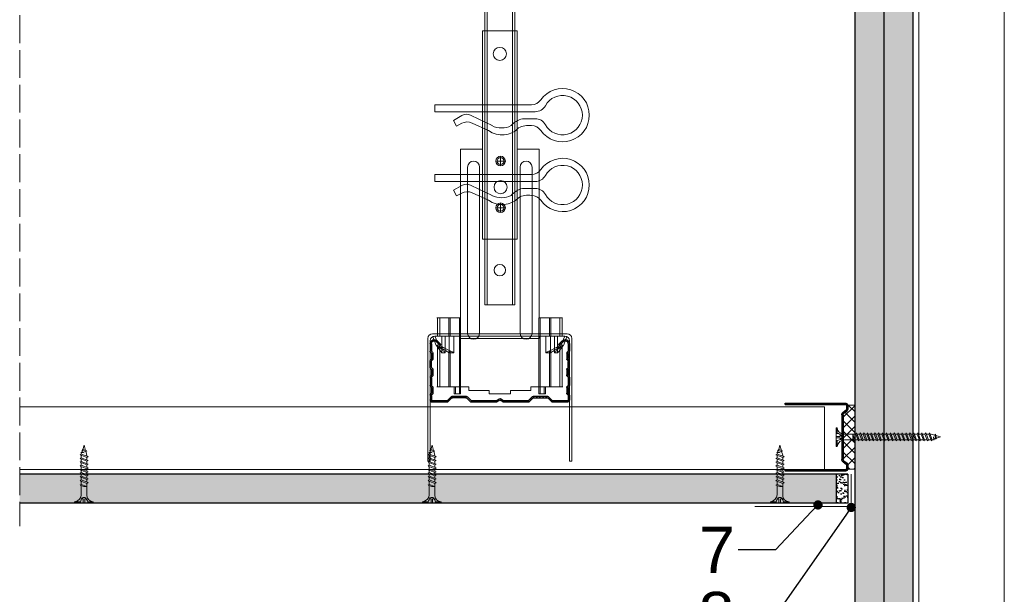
# Model space of a CAD drawing. Header units: millimetres. Extents: x -716 to 4054, y 815 to 2754.
# Tile 14 of 36: x 1159 to 1584, y 1057 to 1305. Entities that reach past the tile are written whole.
import ezdxf
from ezdxf import colors
from ezdxf.entities.mleader import LeaderData, LeaderLine
from ezdxf.math import Vec2, Vec3

# ---------------------------------------------------------------- set-up
doc = ezdxf.new("R2010")
doc.units = ezdxf.units.MM
doc.linetypes.add('ACAD_ISO02W100', pattern=[15, 12, -3])
for name, color, linetype, lineweight in [('_ISOVER WELNA', 7, 'BATTING', 9), ('_RIGIPS AKCESORIA', 7, 'Continuous', 18), ('_RIGIPS G-K', 7, 'Continuous', 25), ('_RIGIPS PROFIL', 7, 'Continuous', 18), ('KRESKOWANIE', 7, 'Continuous', 9), ('OPISY', 7, 'Continuous', 9), ('PRZERYWANA', 7, 'ACAD_ISO02W100', 9)]:
    doc.layers.add(name, color=color, linetype=linetype, lineweight=lineweight)
doc.styles.get("Standard").update_dxf_attribs({"font": 'arial.ttf'})
doc.linetypes.add('BATTING', pattern='A,0.00254,-2.54,[134,ltypeshp.shx,S=2.54,R=0,X=-2.54,Y=0],-5.08,[134,ltypeshp.shx,S=2.54,R=180,X=2.54,Y=0],-2.54', length=10.16254)
pattern_1 = [(225, (41.559, 0), (1.122532, -3.367596), [0, -3.175])]

# ---------------------------------------------------------------- blocks, each defined once
blk = doc.blocks.new('CD 60 ULTRASTIL')
h = blk.add_hatch()
h.set_pattern_fill('ANSI31', color=256, scale=0.3, style=0)
h.paths.add_polyline_path([(542.88, 684.5, -0.302776), (543.49, 684.5), (544.54, 683.79, 0.148069), (544.85, 683.7), (555.42, 683.7, 0.198912), (555.81, 683.86), (557.38, 685.44, -0.198912), (557.77, 685.6), (563.59, 685.6, -0.198912), (563.98, 685.44), (565.55, 683.86, 0.198912), (565.94, 683.7), (572.18, 683.7, 0.414214), (573.18, 684.7), (573.18, 686.74, 0.198912), (573.02, 687.12), (572.74, 687.4, -0.198912), (572.58, 687.79), (572.58, 689.87, -0.198912), (572.74, 690.26), (573.02, 690.54, 0.198912), (573.18, 690.93), (573.18, 694.47, 0.198912), (573.02, 694.86), (572.74, 695.14, -0.198912), (572.58, 695.53), (572.58, 697.61, -0.198912), (572.74, 698), (573.02, 698.28, 0.198912), (573.18, 698.67), (573.18, 701.47, 0.198912), (573.02, 701.86), (572.74, 702.14, -0.198912), (572.58, 702.53), (572.58, 704.61, -0.198912), (572.74, 705), (573.02, 705.28, 0.198912), (573.18, 705.67), (573.18, 708.9, 0.666128), (570.12, 710.18), (568.55, 708.63), (568.93, 708.24), (570.5, 709.79, -0.666128), (572.63, 708.9), (572.63, 705.9, -0.198912), (572.47, 705.51), (572.19, 705.23, 0.198912), (572.03, 704.84), (572.03, 702.3, 0.198912), (572.19, 701.91), (572.47, 701.63, -0.198912), (572.63, 701.25), (572.63, 698.9, -0.198912), (572.47, 698.51), (572.19, 698.23, 0.198912), (572.03, 697.84), (572.03, 695.3, 0.198912), (572.19, 694.91), (572.47, 694.63, -0.198912), (572.63, 694.25), (572.63, 691.16, -0.198912), (572.47, 690.77), (572.19, 690.49, 0.198912), (572.03, 690.1), (572.03, 687.56, 0.198912), (572.19, 687.17), (572.47, 686.9, -0.198912), (572.63, 686.51), (572.63, 684.7, -0.414214), (572.18, 684.25), (566.17, 684.25, -0.198912), (565.78, 684.41), (564.2, 685.99, 0.198912), (563.82, 686.15), (557.55, 686.15, 0.198912), (557.16, 685.99), (555.58, 684.41, -0.198912), (555.19, 684.25), (545.01, 684.25, -0.148069), (544.71, 684.34), (543.49, 685.16, 0.302776), (542.88, 685.16), (541.65, 684.34, -0.148069), (541.35, 684.25), (531.17, 684.25, -0.198912), (530.78, 684.41), (529.2, 685.99, 0.198912), (528.82, 686.15), (522.55, 686.15, 0.198912), (522.16, 685.99), (520.58, 684.41, -0.198912), (520.19, 684.25), (514.18, 684.25, -0.414214), (513.73, 684.7), (513.73, 686.51, -0.198912), (513.89, 686.9), (514.17, 687.17, 0.198912), (514.33, 687.56), (514.33, 690.1, 0.198912), (514.17, 690.49), (513.89, 690.77, -0.198912), (513.73, 691.16), (513.73, 694.25, -0.198912), (513.89, 694.63), (514.17, 694.91, 0.198912), (514.33, 695.3), (514.33, 697.84, 0.198912), (514.17, 698.23), (513.89, 698.51, -0.198912), (513.73, 698.9), (513.73, 701.25, -0.198912), (513.89, 701.63), (514.17, 701.91, 0.198912), (514.33, 702.3), (514.33, 704.84, 0.198912), (514.17, 705.23), (513.89, 705.51, -0.198912), (513.73, 705.9), (513.73, 708.9, -0.666128), (515.86, 709.79), (517.43, 708.24), (517.81, 708.63), (516.25, 710.18, 0.666128), (513.18, 708.9), (513.18, 705.67, 0.198912), (513.34, 705.28), (513.62, 705, -0.198912), (513.78, 704.61), (513.78, 702.53, -0.198912), (513.62, 702.14), (513.34, 701.86, 0.198912), (513.18, 701.47), (513.18, 698.67, 0.198912), (513.34, 698.28), (513.62, 698, -0.198912), (513.78, 697.61), (513.78, 695.53, -0.198912), (513.62, 695.14), (513.34, 694.86, 0.198912), (513.18, 694.47), (513.18, 690.93, 0.198912), (513.34, 690.54), (513.62, 690.26, -0.198912), (513.78, 689.87), (513.78, 687.79, -0.198912), (513.62, 687.4), (513.34, 687.12, 0.198912), (513.18, 686.74), (513.18, 684.7, 0.414214), (514.18, 683.7), (520.42, 683.7, 0.198912), (520.81, 683.86), (522.38, 685.44, -0.198912), (522.77, 685.6), (528.59, 685.6, -0.198912), (528.98, 685.44), (530.55, 683.86, 0.198912), (530.94, 683.7), (541.51, 683.7, 0.148069), (541.82, 683.79)])
for p, q in [((515.86, 709.79), (517.43, 708.24)), ((516.25, 710.18), (517.81, 708.63)), ((570.12, 710.18), (568.55, 708.63)), ((570.5, 709.79), (568.93, 708.24)), ((513.18, 708.9), (513.18, 705.67)), ((513.34, 705.28), (513.62, 705)), ((513.73, 708.9), (513.73, 705.9)), ((513.89, 705.51), (514.17, 705.23)), ((514.33, 704.84), (514.33, 702.3)), ((517.43, 708.24), (517.81, 708.63)), ((568.93, 708.24), (568.55, 708.63)), ((572.03, 704.84), (572.03, 702.3)), ((572.47, 705.51), (572.19, 705.23)), ((572.63, 708.9), (572.63, 705.9)), ((573.02, 705.28), (572.74, 705)), ((573.18, 708.9), (573.18, 705.67)), ((513.18, 698.67), (513.18, 701.47)), ((513.34, 701.86), (513.62, 702.14)), ((513.73, 698.9), (513.73, 701.25)), ((513.78, 704.61), (513.78, 702.53)), ((513.89, 701.63), (514.17, 701.91)), ((572.47, 701.63), (572.19, 701.91)), ((572.58, 704.61), (572.58, 702.53)), ((572.63, 698.9), (572.63, 701.25)), ((573.02, 701.86), (572.74, 702.14)), ((573.18, 698.67), (573.18, 701.47)), ((513.34, 698.28), (513.62, 698)), ((513.78, 697.61), (513.78, 695.53)), ((513.89, 698.51), (514.17, 698.23)), ((514.33, 697.84), (514.33, 695.3)), ((572.03, 697.84), (572.03, 695.3)), ((572.47, 698.51), (572.19, 698.23)), ((572.58, 697.61), (572.58, 695.53)), ((573.02, 698.28), (572.74, 698)), ((513.18, 694.47), (513.18, 690.93)), ((513.34, 694.86), (513.62, 695.14)), ((513.73, 694.25), (513.73, 691.16)), ((513.89, 694.63), (514.17, 694.91)), ((572.47, 694.63), (572.19, 694.91)), ((572.63, 694.25), (572.63, 691.16)), ((573.02, 694.86), (572.74, 695.14)), ((573.18, 694.47), (573.18, 690.93)), ((513.34, 690.54), (513.62, 690.26)), ((513.78, 689.87), (513.78, 687.79)), ((513.89, 690.77), (514.17, 690.49)), ((514.33, 690.1), (514.33, 687.56)), ((572.03, 690.1), (572.03, 687.56)), ((572.47, 690.77), (572.19, 690.49)), ((572.58, 689.87), (572.58, 687.79)), ((573.02, 690.54), (572.74, 690.26)), ((513.18, 686.74), (513.18, 684.7)), ((513.34, 687.12), (513.62, 687.4)), ((513.73, 686.51), (513.73, 684.7)), ((513.89, 686.9), (514.17, 687.17)), ((514.18, 684.25), (520.19, 684.25)), ((514.18, 683.7), (520.42, 683.7)), ((520.58, 684.41), (522.16, 685.99)), ((520.81, 683.86), (522.38, 685.44)), ((522.55, 686.15), (528.82, 686.15)), ((528.59, 685.6), (522.77, 685.6)), ((530.55, 683.86), (528.98, 685.44)), ((530.78, 684.41), (529.2, 685.99)), ((530.94, 683.7), (541.51, 683.7)), ((531.17, 684.25), (541.35, 684.25)), ((541.65, 684.34), (542.88, 685.16)), ((541.82, 683.79), (542.88, 684.5)), ((544.71, 684.34), (543.49, 685.16)), ((544.54, 683.79), (543.49, 684.5)), ((544.85, 683.7), (555.42, 683.7)), ((545.01, 684.25), (555.19, 684.25)), ((555.58, 684.41), (557.16, 685.99)), ((555.81, 683.86), (557.38, 685.44)), ((557.55, 686.15), (563.82, 686.15)), ((557.77, 685.6), (563.59, 685.6)), ((565.55, 683.86), (563.98, 685.44)), ((565.78, 684.41), (564.2, 685.99)), ((565.94, 683.7), (572.18, 683.7)), ((566.17, 684.25), (572.18, 684.25)), ((572.47, 686.9), (572.19, 687.17)), ((572.63, 686.51), (572.63, 684.7)), ((573.02, 687.12), (572.74, 687.4)), ((573.18, 686.74), (573.18, 684.7))]:
    blk.add_line(p, q)
for centre, radius, start, end in [((514.98, 708.9), 1.8, 45.3251, 180), ((514.98, 708.9), 1.25, 45.3251, 180), ((571.38, 708.9), 1.8, 360, 134.6749), ((571.38, 708.9), 1.25, 360, 134.6749), ((513.73, 705.67), 0.55, 180, 225), ((513.23, 704.61), 0.55, 0, 45), ((514.28, 705.9), 0.55, 180, 225), ((513.78, 704.84), 0.55, 0, 45), ((572.58, 704.84), 0.55, 135, 180), ((572.08, 705.9), 0.55, 315, 0), ((573.13, 704.61), 0.55, 135, 180), ((572.63, 705.67), 0.55, 315, 0), ((513.73, 701.47), 0.55, 135, 180), ((513.23, 702.53), 0.55, 315, 0), ((514.28, 701.25), 0.55, 135, 180), ((513.78, 702.3), 0.55, 315, 0), ((572.58, 702.3), 0.55, 180, 225), ((572.08, 701.25), 0.55, 0, 45), ((573.13, 702.53), 0.55, 180, 225), ((572.63, 701.47), 0.55, 0, 45), ((513.73, 698.67), 0.55, 180, 225), ((513.23, 697.61), 0.55, 360, 45), ((514.28, 698.9), 0.55, 180, 225), ((513.78, 697.84), 0.55, 0, 45), ((572.58, 697.84), 0.55, 135, 180), ((572.08, 698.9), 0.55, 315, 0), ((573.13, 697.61), 0.55, 135, 180), ((572.63, 698.67), 0.55, 315, 0), ((513.73, 694.47), 0.55, 135, 180), ((513.23, 695.53), 0.55, 315, 0), ((514.28, 694.25), 0.55, 135, 180), ((513.78, 695.3), 0.55, 315, 0), ((572.58, 695.3), 0.55, 180, 225), ((572.08, 694.25), 0.55, 0, 45), ((573.13, 695.53), 0.55, 180, 225), ((572.63, 694.47), 0.55, 0, 45), ((513.73, 690.93), 0.55, 180, 225), ((513.23, 689.87), 0.55, 0, 45), ((513.23, 687.79), 0.55, 315, 0), ((514.28, 691.16), 0.55, 180, 225), ((513.78, 690.1), 0.55, 360, 45), ((572.58, 690.1), 0.55, 135, 180), ((572.08, 691.16), 0.55, 315, 0), ((573.13, 689.87), 0.55, 135, 180), ((573.13, 687.79), 0.55, 180, 225), ((572.63, 690.93), 0.55, 315, 0), ((513.73, 686.74), 0.55, 135, 180), ((514.18, 684.7), 1, 180, 270), ((514.28, 686.51), 0.55, 135, 180), ((514.18, 684.7), 0.45, 180, 270), ((513.78, 687.56), 0.55, 315, 360), ((520.19, 684.8), 0.55, 270, 315), ((520.42, 684.25), 0.55, 270, 315), ((522.55, 685.6), 0.55, 90, 135), ((522.77, 685.05), 0.55, 90, 135), ((528.59, 685.05), 0.55, 45, 90), ((528.82, 685.6), 0.55, 45, 90), ((530.94, 684.25), 0.55, 225, 270), ((531.17, 684.8), 0.55, 225, 270), ((541.35, 684.8), 0.55, 270, 303.6901), ((541.51, 684.25), 0.55, 270, 303.6901), ((543.18, 684.7), 0.55, 56.3099, 123.6901), ((543.18, 684.04), 0.55, 56.3099, 123.6901), ((544.85, 684.25), 0.55, 236.3099, 270), ((545.01, 684.8), 0.55, 236.3099, 270), ((555.19, 684.8), 0.55, 270, 315), ((555.42, 684.25), 0.55, 270, 315), ((557.55, 685.6), 0.55, 90, 135), ((557.77, 685.05), 0.55, 90, 135), ((563.59, 685.05), 0.55, 45, 90), ((563.82, 685.6), 0.55, 45, 90), ((565.94, 684.25), 0.55, 225, 270), ((566.17, 684.8), 0.55, 225, 270), ((572.58, 687.56), 0.55, 180, 225), ((572.18, 684.7), 1, 270, 0), ((572.18, 684.7), 1, 270, 360), ((572.18, 684.7), 0.45, 270, 360), ((572.08, 686.51), 0.55, 360, 45), ((572.63, 686.74), 0.55, 360, 45)]:
    blk.add_arc(centre, radius, start, end)
blk = doc.blocks.new('wieszak noniuszowy widok')
for p, q in [((367.75, 93.63), (382.75, 93.63)), ((367.75, 3.63), (367.75, 93.63)), ((368.75, 3.63), (368.75, 93.63)), ((381.75, 3.63), (381.75, 93.63)), ((382.75, 3.63), (382.75, 93.63)), ((367.75, 42.47), (358.34, 42.47)), ((358.34, -30.29), (358.34, 42.47)), ((392.15, 42.47), (382.75, 42.47)), ((392.15, 42.47), (392.15, -30.29)), ((392.15, 42.47), (392.15, -30.29)), ((374.93, 39.42), (374.93, 35.32)), ((361.34, -36.95), (361.34, 34.79)), ((361.34, 34.79), (361.34, -36.95)), ((366.47, 34.79), (366.47, -36.95)), ((366.47, -36.95), (366.47, 34.79)), ((372.87, 37.38), (376.99, 37.38)), ((384.02, -36.95), (384.02, 34.79)), ((384.02, 34.79), (384.02, -36.95)), ((389.14, 34.79), (389.14, -36.95)), ((389.14, 34.79), (389.14, -36.95)), ((372.87, 17.23), (376.99, 17.23)), ((374.93, 19.27), (374.93, 15.17)), ((367.75, 3.63), (382.75, 3.63)), ((348.22, -30.29), (358.37, -30.29)), ((348.44, -30.29), (348.44, -38.17)), ((349.43, -30.29), (349.43, -38.17)), ((353.28, -30.29), (353.28, -38.17)), ((353.8, -30.29), (353.8, -38.17)), ((357.85, -30.29), (357.85, -63.08)), ((358.37, -30.29), (358.37, -63.08)), ((392.13, -30.29), (392.13, -63.08)), ((392.15, -30.29), (392.15, -60.01)), ((392.15, -30.29), (392.15, -60.01)), ((402.37, -30.29), (392.16, -30.29)), ((392.64, -30.29), (392.64, -63.08)), ((396.7, -30.29), (396.7, -38.17)), ((397.21, -30.29), (397.21, -38.17)), ((401.07, -30.29), (401.07, -38.17)), ((402.06, -30.29), (402.06, -38.17)), ((348.13, -38.17), (355.47, -38.17)), ((350.32, -38.17), (350.32, -45.34)), ((351.68, -45.34), (351.68, -38.17)), ((353.44, -45.34), (353.44, -38.17)), ((355.47, -38.17), (355.47, -45.34)), ((395.03, -45.34), (395.03, -38.17)), ((395.03, -38.17), (402.39, -38.17)), ((397.05, -38.17), (397.05, -45.34)), ((398.82, -38.17), (398.82, -45.34)), ((400.18, -45.34), (400.18, -38.17)), ((348.11, -42.32), (348.14, -42.29)), ((348.11, -42.37), (348.11, -42.32)), ((348.12, -42.43), (348.11, -42.37)), ((348.15, -42.51), (348.12, -42.43)), ((348.14, -42.29), (348.17, -42.28)), ((348.17, -42.28), (348.23, -42.28)), ((349.22, -42.28), (348.19, -42.28)), ((348.23, -42.28), (348.31, -42.3)), ((348.31, -42.3), (348.41, -42.34)), ((348.41, -42.34), (348.53, -42.39)), ((348.53, -42.39), (348.66, -42.46)), ((349.15, -42.29), (349.13, -42.32)), ((349.13, -42.32), (349.13, -42.36)), ((349.13, -42.36), (349.14, -42.41)), ((349.14, -42.41), (349.16, -42.47)), ((349.18, -42.28), (349.15, -42.29)), ((349.22, -42.28), (349.18, -42.28)), ((349.28, -42.28), (349.22, -42.28)), ((349.34, -42.29), (349.28, -42.28)), ((349.43, -42.32), (349.34, -42.29)), ((349.52, -42.35), (349.43, -42.32)), ((349.62, -42.4), (349.52, -42.35)), ((349.74, -42.46), (349.62, -42.4)), ((400.88, -42.4), (400.76, -42.46)), ((400.98, -42.35), (400.88, -42.4)), ((401.07, -42.32), (400.98, -42.35)), ((401.15, -42.29), (401.07, -42.32)), ((401.22, -42.28), (401.15, -42.29)), ((401.27, -42.28), (401.22, -42.28)), ((401.32, -42.28), (401.27, -42.28)), ((401.27, -42.28), (402.31, -42.28)), ((401.35, -42.29), (401.32, -42.28)), ((401.34, -42.47), (401.36, -42.41)), ((401.36, -42.32), (401.35, -42.29)), ((401.37, -42.36), (401.36, -42.32)), ((401.36, -42.41), (401.37, -42.36)), ((401.84, -42.46), (401.97, -42.39)), ((401.97, -42.39), (402.09, -42.34)), ((402.09, -42.34), (402.18, -42.3)), ((402.18, -42.3), (402.26, -42.28)), ((402.26, -42.28), (402.33, -42.28)), ((402.33, -42.28), (402.36, -42.29)), ((402.38, -42.43), (402.35, -42.51)), ((402.36, -42.29), (402.39, -42.32)), ((402.39, -42.37), (402.38, -42.43)), ((402.39, -42.32), (402.39, -42.37)), ((348.19, -42.61), (348.15, -42.51)), ((348.26, -42.72), (348.19, -42.61)), ((348.34, -42.84), (348.26, -42.72)), ((348.45, -43), (348.34, -42.84)), ((348.44, -42.99), (348.44, -60.01)), ((348.58, -43.18), (348.45, -43)), ((349.57, -43.07), (348.5, -43.07)), ((348.72, -43.37), (348.58, -43.18)), ((348.66, -42.46), (348.81, -42.54)), ((348.89, -43.59), (348.72, -43.37)), ((348.81, -42.54), (348.96, -42.63)), ((349.08, -43.83), (348.89, -43.59)), ((348.96, -42.63), (349.14, -42.73)), ((349.28, -44.08), (349.08, -43.83)), ((349.14, -42.73), (349.38, -42.88)), ((349.16, -42.47), (349.19, -42.54)), ((349.19, -42.54), (349.24, -42.62)), ((349.24, -42.62), (349.3, -42.71)), ((349.49, -44.34), (349.28, -44.08)), ((349.3, -42.71), (349.44, -42.91)), ((349.38, -42.88), (349.66, -43.05)), ((349.43, -42.9), (349.43, -60.01)), ((349.44, -42.91), (349.55, -43.05)), ((349.72, -44.62), (349.49, -44.34)), ((349.55, -43.05), (349.68, -43.2)), ((349.66, -43.05), (349.96, -43.25)), ((350.92, -43.07), (349.68, -43.07)), ((349.68, -43.2), (349.82, -43.37)), ((350.01, -44.98), (349.72, -44.62)), ((349.88, -42.52), (349.74, -42.46)), ((349.82, -43.37), (349.98, -43.56)), ((350.03, -42.6), (349.88, -42.52)), ((349.96, -43.25), (350.28, -43.46)), ((349.98, -43.56), (350.15, -43.76)), ((350.32, -45.34), (350.01, -44.98)), ((350.2, -42.69), (350.03, -42.6)), ((350.15, -43.76), (350.34, -43.96)), ((350.38, -42.79), (350.2, -42.69)), ((350.28, -43.46), (350.63, -43.68)), ((351.68, -45.34), (350.32, -45.34)), ((350.34, -43.96), (350.54, -44.17)), ((350.58, -42.89), (350.38, -42.79)), ((350.54, -44.17), (350.75, -44.4)), ((350.78, -43), (350.58, -42.89)), ((350.63, -43.68), (350.99, -43.91)), ((350.75, -44.4), (350.97, -44.63)), ((351, -43.12), (350.78, -43)), ((350.97, -44.63), (351.19, -44.86)), ((350.99, -43.91), (351.36, -44.14)), ((351.23, -43.25), (351, -43.12)), ((351.19, -44.86), (351.43, -45.11)), ((351.48, -43.37), (351.23, -43.25)), ((351.36, -44.14), (351.74, -44.37)), ((351.43, -45.11), (351.68, -45.34)), ((351.99, -43.64), (351.48, -43.37)), ((351.74, -44.37), (352.07, -44.57)), ((352.52, -43.92), (351.99, -43.64)), ((352.07, -44.57), (352.41, -44.78)), ((352.41, -44.78), (352.77, -44.98)), ((353.08, -44.19), (352.52, -43.92)), ((352.77, -44.98), (353.14, -45.18)), ((353.43, -44.35), (353.08, -44.19)), ((353.14, -45.18), (353.28, -45.26)), ((353.28, -45.26), (353.36, -45.3)), ((353.28, -45.26), (353.28, -60.01)), ((353.36, -45.3), (353.44, -45.34)), ((353.8, -44.52), (353.43, -44.35)), ((355.47, -45.34), (353.44, -45.34)), ((354.66, -44.92), (353.8, -44.52)), ((353.8, -44.52), (353.8, -60.01)), ((355.47, -45.34), (354.66, -44.92)), ((395.84, -44.92), (395.03, -45.34)), ((395.03, -45.34), (397.05, -45.34)), ((396.7, -44.52), (395.84, -44.92)), ((397.07, -44.35), (396.7, -44.52)), ((396.7, -44.52), (396.7, -60.01)), ((397.05, -45.34), (397.13, -45.3)), ((397.42, -44.19), (397.07, -44.35)), ((397.13, -45.3), (397.21, -45.26)), ((397.21, -45.26), (397.36, -45.18)), ((397.21, -45.26), (397.21, -60.01)), ((397.36, -45.18), (397.73, -44.98)), ((397.98, -43.92), (397.42, -44.19)), ((397.73, -44.98), (398.09, -44.78)), ((398.51, -43.64), (397.98, -43.92)), ((398.09, -44.78), (398.43, -44.57)), ((398.43, -44.57), (398.76, -44.37)), ((399.02, -43.37), (398.51, -43.64)), ((398.76, -44.37), (399.13, -44.14)), ((398.82, -45.34), (399.07, -45.11)), ((398.82, -45.34), (400.18, -45.34)), ((399.26, -43.25), (399.02, -43.37)), ((399.07, -45.11), (399.3, -44.86)), ((399.13, -44.14), (399.51, -43.91)), ((399.49, -43.12), (399.26, -43.25)), ((399.3, -44.86), (399.53, -44.63)), ((399.71, -43), (399.49, -43.12)), ((399.51, -43.91), (399.87, -43.68)), ((399.53, -44.63), (399.74, -44.4)), ((399.58, -43.07), (400.82, -43.07)), ((399.92, -42.89), (399.71, -43)), ((399.74, -44.4), (399.96, -44.17)), ((399.87, -43.68), (400.21, -43.46)), ((400.12, -42.79), (399.92, -42.89)), ((399.96, -44.17), (400.16, -43.96)), ((400.3, -42.69), (400.12, -42.79)), ((400.16, -43.96), (400.35, -43.76)), ((400.49, -44.98), (400.18, -45.34)), ((400.21, -43.46), (400.54, -43.25)), ((400.46, -42.6), (400.3, -42.69)), ((400.35, -43.76), (400.52, -43.56)), ((400.62, -42.52), (400.46, -42.6)), ((400.78, -44.62), (400.49, -44.98)), ((400.52, -43.56), (400.68, -43.37)), ((400.54, -43.25), (400.84, -43.05)), ((400.76, -42.46), (400.62, -42.52)), ((400.68, -43.37), (400.82, -43.2)), ((401.01, -44.34), (400.78, -44.62)), ((400.82, -43.2), (400.95, -43.05)), ((400.84, -43.05), (401.12, -42.88)), ((400.93, -43.07), (402, -43.07)), ((400.95, -43.05), (401.06, -42.91)), ((401.22, -44.08), (401.01, -44.34)), ((401.06, -42.91), (401.2, -42.71)), ((401.07, -42.9), (401.07, -60.01)), ((401.12, -42.88), (401.36, -42.73)), ((401.2, -42.71), (401.26, -42.62)), ((401.42, -43.83), (401.22, -44.08)), ((401.26, -42.62), (401.3, -42.54)), ((401.3, -42.54), (401.34, -42.47)), ((401.36, -42.73), (401.54, -42.63)), ((401.61, -43.59), (401.42, -43.83)), ((401.54, -42.63), (401.69, -42.54)), ((401.77, -43.37), (401.61, -43.59)), ((401.69, -42.54), (401.84, -42.46)), ((401.92, -43.18), (401.77, -43.37)), ((402.05, -43), (401.92, -43.18)), ((402.16, -42.84), (402.05, -43)), ((402.06, -42.99), (402.06, -60.01)), ((402.24, -42.72), (402.16, -42.84)), ((402.3, -42.61), (402.24, -42.72)), ((402.35, -42.51), (402.3, -42.61)), ((348.11, -60.01), (361.93, -60.01)), ((355.57, -63.08), (355.57, -60.01)), ((357.85, -63.08), (355.57, -63.08)), ((356.08, -63.08), (355.57, -63.08)), ((356.08, -60.01), (356.08, -63.08)), ((356.08, -63.08), (358.37, -63.08)), ((358.37, -63.08), (357.85, -63.08)), ((361.93, -60.01), (361.93, -61.55)), ((361.93, -60.01), (361.93, -61.55)), ((370.64, -61.55), (361.93, -61.55)), ((370.64, -61.55), (370.64, -63.08)), ((370.64, -61.55), (370.64, -63.08)), ((379.86, -63.08), (370.64, -63.08)), ((370.64, -63.08), (379.86, -63.08)), ((388.57, -61.55), (379.86, -61.55)), ((379.86, -61.55), (379.86, -63.08)), ((379.86, -61.55), (379.86, -63.08)), ((388.57, -60.01), (388.57, -61.55)), ((402.39, -60.01), (388.57, -60.01)), ((388.57, -60.01), (388.57, -61.55)), ((392.13, -63.08), (394.42, -63.08)), ((392.64, -63.08), (392.13, -63.08)), ((394.93, -63.08), (392.64, -63.08)), ((394.42, -63.08), (394.42, -60.01)), ((394.93, -63.08), (394.42, -63.08)), ((394.93, -60.01), (394.93, -63.08))]:
    blk.add_line(p, q)
for centre, radius in [((375.25, 83.63), 2.81), ((374.93, 37.38), 2.06), ((374.93, 37.38), 1.46), ((374.93, 26.11), 2.81), ((374.93, 17.23), 2.06), ((374.93, 17.23), 1.46)]:
    blk.add_circle(centre, radius)
for centre, start, end in [((363.91, 34.79), 0, 180), ((386.58, 34.79), 0, 180), ((363.91, -36.95), 180, 0), ((386.58, -36.95), 180, 0)]:
    blk.add_arc(centre, 2.56, start, end)
blk = doc.blocks.new('noniusz gorny widok')
for p, q in [((418.67, 301.96), (418.67, 302.96)), ((418.67, 302.96), (443.67, 302.96)), ((418.67, 301.96), (443.67, 301.96)), ((421.67, 301.96), (425.67, 301.96)), ((443.67, 301.96), (443.67, 302.96)), ((424.67, 11.96), (424.67, 281.05)), ((425.67, 11.96), (425.67, 281.05)), ((436.67, 11.96), (436.67, 281.05)), ((437.67, 11.96), (437.67, 281.05)), ((424.67, 11.96), (437.67, 11.96))]:
    blk.add_line(p, q)
for centre in [(431.17, 261.05), (431.17, 26.96)]:
    blk.add_circle(centre, 2.5)
for centre, radius, start, end in [((386.97, 281.54), 37.7, 359.2509, 32.7784), ((383.61, 281.48), 42.06, 359.4173, 29.1348), ((423.67, 301.96), 2, 180, 0), ((478.72, 281.48), 42.06, 150.8652, 180.5827), ((438.67, 301.96), 2, 180, 0), ((475.36, 281.54), 37.7, 147.2216, 180.7491)]:
    blk.add_arc(centre, radius, start, end)
blk = doc.blocks.new('klamra')
at = {"layer": '_RIGIPS AKCESORIA'}
for p, q in [((6828.19, 2764.92), (6828.19, 2806.53)), ((6831.19, 2764.92), (6831.19, 2808.19)), ((6834.19, 2802.92), (6834.19, 2808.19)), ((6832.87, 2780.55), (6837.19, 2789.57)), ((6839.31, 2788.09), (6836.06, 2780.95)), ((6832.86, 2776.63), (6835, 2772.92)), ((6836.19, 2776.54), (6837.38, 2774.29)), ((6835, 2772.92), (6837.38, 2774.29)), ((6831.19, 2764.92), (6828.19, 2764.92))]:
    blk.add_line(p, q, dxfattribs=at)
for centre, radius, start, end in [((6832.69, 2820.02), 11.5, 305.1527, 234.8473), ((6832.69, 2820.02), 8.5, 298.7822, 241.2178), ((6823.19, 2806.53), 5, 0, 54.8473), ((6826.19, 2808.19), 5, 0, 61.2178), ((6839.19, 2808.19), 5, 118.7822, 180), ((6842.19, 2806.53), 5, 125.1527, 180), ((6845.23, 2805.18), 8.16, 170.4436, 210.2847), ((6843.93, 2805.32), 10.09, 195.2653, 228.1308), ((6829.23, 2793.69), 8.97, 332.6387, 27.3613), ((6831.19, 2793.92), 10, 324.3132, 45.573), ((6835.87, 2778.58), 3.59, 146.8414, 212.9715), ((6840.61, 2778.88), 5, 155.5109, 207.8622)]:
    blk.add_arc(centre, radius, start, end, dxfattribs=at)
blk = doc.blocks.new('TN 25')
at = {"layer": '_RIGIPS AKCESORIA'}
for p, q in [((0, -0.84), (0, 7.16)), ((0, 7.16), (0.46, 7.16)), ((0.46, 4.78), (0, 4.78)), ((0.46, 7.16), (0.46, 4.78)), ((3.02, 4.46), (8.47, 4.46)), ((7.12, 4.46), (7.12, 3.18)), ((8.03, 2.01), (7.12, 4.46)), ((8.47, 4.46), (8.79, 5)), ((9.61, 1.51), (8.47, 4.46)), ((8.79, 5), (9.93, 2.01)), ((9, 4.46), (10.1, 4.46)), ((10.1, 4.46), (10.41, 5)), ((11.23, 1.51), (10.1, 4.46)), ((10.41, 5), (11.56, 2.01)), ((10.62, 4.46), (11.67, 4.46)), ((11.67, 4.46), (11.99, 5)), ((12.81, 1.51), (11.67, 4.46)), ((11.99, 5), (13.14, 2.01)), ((12.2, 4.46), (13.21, 4.46)), ((13.21, 4.46), (13.52, 5)), ((14.34, 1.51), (13.21, 4.46)), ((13.52, 5), (14.67, 2.01)), ((13.73, 4.46), (14.8, 4.46)), ((14.8, 4.46), (15.12, 5)), ((15.94, 1.51), (14.8, 4.46)), ((15.12, 5), (16.26, 2.01)), ((15.33, 4.46), (16.42, 4.46)), ((16.42, 4.46), (16.73, 5)), ((17.55, 1.51), (16.42, 4.46)), ((16.73, 5), (17.88, 2.01)), ((16.94, 4.46), (17.99, 4.46)), ((17.99, 4.46), (18.31, 5)), ((19.13, 1.51), (17.99, 4.46)), ((18.31, 5), (19.45, 2.01)), ((18.52, 4.46), (19.68, 4.46)), ((19.68, 4.46), (20, 5)), ((20.82, 1.51), (19.68, 4.46)), ((20, 5), (21.14, 2.01)), ((20.21, 4.46), (20.7, 4.46)), ((20.7, 4.46), (22.28, 3.98)), ((22.28, 3.98), (22.56, 4.37)), ((22.56, 4.37), (23.03, 2.71)), ((0, 3.5), (1.77, 3.5)), ((0, 2.83), (1.77, 2.83)), ((0.46, 1.64), (0, 1.64)), ((0.46, -0.84), (0.46, 1.64)), ((1.77, 3.5), (1.77, 4.2)), ((1.77, 2.83), (1.77, 2.18)), ((7.49, 2.01), (3.55, 2.01)), ((7.12, 3.18), (7.65, 1.53)), ((7.65, 1.53), (8.03, 2.01)), ((9.41, 2.01), (8.03, 2.01)), ((9.93, 2.01), (9.61, 1.51)), ((11.04, 2.01), (9.93, 2.01)), ((11.56, 2.01), (11.23, 1.51)), ((12.61, 2.01), (11.56, 2.01)), ((13.14, 2.01), (12.81, 1.51)), ((14.15, 2.01), (13.14, 2.01)), ((14.67, 2.01), (14.34, 1.51)), ((15.74, 2.01), (14.67, 2.01)), ((16.26, 2.01), (15.94, 1.51)), ((17.36, 2.01), (16.26, 2.01)), ((17.88, 2.01), (17.55, 1.51)), ((18.93, 2.01), (17.88, 2.01)), ((19.45, 2.01), (19.13, 1.51)), ((19.45, 2.01), (20.62, 2.01)), ((21.14, 2.01), (20.82, 1.51)), ((21.14, 2.01), (21.81, 2.12)), ((21.85, 1.83), (21.67, 3.28)), ((21.67, 3.28), (22.14, 2.4)), ((22.14, 2.4), (21.85, 1.83)), ((22.7, 2.36), (22.14, 2.4)), ((22.7, 2.36), (22.28, 3.98)), ((23.03, 2.71), (22.7, 2.36)), ((22.71, 3.85), (25, 3.24)), ((25, 3.24), (23.03, 2.71)), ((0, -0.84), (0.46, -0.84))]:
    blk.add_line(p, q, dxfattribs=at)
for centre, major_axis, ratio, start_param, end_param in [((3.09, 7.67), (0.17, 3.2), 0.826134, 1.773653, 3.180586), ((-0.04, 0.9), (0, 3.93), 0.848176, -0.720942, -0.151112), ((3.37, -1.57), (0.28, 3.57), 0.832181, 0.035984, 1.430787), ((-2.73, 15.91), (0, 14.76), 0.848176, 3.399396, 3.475072), ((0.59, 4.62), (0, 2.81), 0.848176, 3.475072, 3.862535), ((1.66, 3.18), (0, 0.895), 0.848176, -1.552777, -0.720942), ((1.66, 3.18), (0, 0.895), 0.848176, 3.862535, 4.730408)]:
    blk.add_ellipse(centre, major_axis=major_axis, ratio=ratio, start_param=start_param, end_param=end_param, dxfattribs=at)
blk = doc.blocks.new('UD 30 ULTRASTIL')
h = blk.add_hatch()
h.set_pattern_fill('ANSI31', color=256, scale=0.3, style=0)
h.paths.add_polyline_path([(684.71, 712.9), (658.51, 712.9, 0.414214), (657.71, 712.1), (657.71, 710.25, 0.236068), (658.03, 709.61), (659.39, 708.59, -0.236068), (659.71, 707.95), (659.71, 688.65, -0.236068), (659.39, 688.01), (658.03, 686.99, 0.236068), (657.71, 686.35), (657.71, 684.5, 0.414214), (658.51, 683.7), (684.71, 683.7), (684.71, 684.25), (658.51, 684.25, -0.414214), (658.26, 684.5), (658.26, 686.35, -0.236068), (658.36, 686.55), (659.72, 687.57, 0.236068), (660.26, 688.65), (660.26, 707.95, 0.236068), (659.72, 709.03), (658.36, 710.05, -0.236068), (658.26, 710.25), (658.26, 712.1, -0.414214), (658.51, 712.35), (684.71, 712.35)])
for p, q in [((657.71, 712.1), (657.71, 710.25)), ((659.39, 708.59), (658.03, 709.61)), ((658.26, 712.1), (658.26, 710.25)), ((659.72, 709.03), (658.36, 710.05)), ((684.71, 712.9), (658.51, 712.9)), ((684.71, 712.35), (658.51, 712.35)), ((684.71, 712.35), (684.71, 712.9)), ((659.71, 707.95), (659.71, 688.65)), ((660.26, 707.95), (660.26, 688.65)), ((659.39, 688.01), (658.03, 686.99)), ((657.71, 686.35), (657.71, 684.5)), ((658.26, 686.35), (658.26, 684.5)), ((659.72, 687.57), (658.36, 686.55)), ((684.71, 684.25), (658.51, 684.25)), ((684.71, 683.7), (658.51, 683.7)), ((684.71, 683.7), (684.71, 684.25))]:
    blk.add_line(p, q)
for centre, radius, start, end in [((658.51, 712.1), 0.8, 90, 180), ((658.51, 710.25), 0.8, 180, 233.1301), ((658.51, 712.1), 0.25, 90, 180), ((658.51, 710.25), 0.25, 180, 233.1301), ((658.91, 707.95), 1.35, 0, 53.1301), ((658.91, 707.95), 0.8, 0, 53.1301), ((658.91, 688.65), 0.8, 306.8699, 0), ((658.91, 688.65), 1.35, 306.8699, 0), ((658.51, 686.35), 0.8, 126.8699, 180), ((658.51, 684.5), 0.8, 180, 270), ((658.51, 686.35), 0.25, 126.8699, 180), ((658.51, 684.5), 0.25, 180, 270)]:
    blk.add_arc(centre, radius, start, end)
blk = doc.blocks.new('TN 45')
at = {"layer": '_RIGIPS AKCESORIA'}
for p, q in [((0, -0.84), (0, 7.16)), ((0, 7.16), (0.46, 7.16)), ((0.46, 4.78), (0, 4.78)), ((0.46, 7.16), (0.46, 4.78)), ((3.02, 4.46), (8.47, 4.46)), ((7.12, 4.46), (7.12, 3.18)), ((8.03, 2.01), (7.12, 4.46)), ((8.47, 4.46), (8.79, 5)), ((9.61, 1.51), (8.47, 4.46)), ((8.79, 5), (9.93, 2.01)), ((9, 4.46), (10.1, 4.46)), ((10.1, 4.46), (10.41, 5)), ((11.23, 1.51), (10.1, 4.46)), ((10.41, 5), (11.56, 2.01)), ((10.62, 4.46), (11.67, 4.46)), ((11.67, 4.46), (11.99, 5)), ((12.81, 1.51), (11.67, 4.46)), ((11.99, 5), (13.14, 2.01)), ((12.2, 4.46), (13.21, 4.46)), ((13.21, 4.46), (13.52, 5)), ((14.34, 1.51), (13.21, 4.46)), ((13.52, 5), (14.67, 2.01)), ((13.73, 4.46), (14.8, 4.46)), ((14.8, 4.46), (15.12, 5)), ((15.94, 1.51), (14.8, 4.46)), ((15.12, 5), (16.26, 2.01)), ((15.33, 4.46), (16.42, 4.46)), ((16.42, 4.46), (16.73, 5)), ((17.55, 1.51), (16.42, 4.46)), ((16.73, 5), (17.88, 2.01)), ((16.94, 4.46), (17.99, 4.46)), ((17.99, 4.46), (18.31, 5)), ((19.13, 1.51), (17.99, 4.46)), ((18.31, 5), (19.45, 2.01)), ((18.52, 4.46), (19.68, 4.46)), ((19.68, 4.46), (20, 5)), ((20.82, 1.51), (19.68, 4.46)), ((20, 5), (21.14, 2.01)), ((20.21, 4.46), (21.37, 4.46)), ((21.37, 4.46), (21.69, 5)), ((22.51, 1.51), (21.37, 4.46)), ((21.69, 5), (22.83, 2.01)), ((21.9, 4.46), (23.06, 4.46)), ((23.06, 4.46), (23.38, 5)), ((24.2, 1.51), (23.06, 4.46)), ((23.38, 5), (24.52, 2.01)), ((23.59, 4.46), (24.75, 4.46)), ((24.75, 4.46), (25.07, 5)), ((25.89, 1.51), (24.75, 4.46)), ((25.07, 5), (26.21, 2.01)), ((25.28, 4.46), (26.44, 4.46)), ((26.44, 4.46), (26.76, 5)), ((27.58, 1.51), (26.44, 4.46)), ((26.76, 5), (27.9, 2.01)), ((26.96, 4.46), (28.13, 4.46)), ((28.13, 4.46), (28.45, 5)), ((29.27, 1.51), (28.13, 4.46)), ((28.45, 5), (29.59, 2.01)), ((28.65, 4.46), (29.82, 4.46)), ((29.82, 4.46), (30.14, 5)), ((30.96, 1.51), (29.82, 4.46)), ((30.14, 5), (31.28, 2.01)), ((30.34, 4.46), (31.51, 4.46)), ((31.51, 4.46), (31.83, 5)), ((32.65, 1.51), (31.51, 4.46)), ((31.83, 5), (32.97, 2.01)), ((32.03, 4.46), (33.2, 4.46)), ((33.2, 4.46), (33.52, 5)), ((34.34, 1.51), (33.2, 4.46)), ((33.52, 5), (34.66, 2.01)), ((33.72, 4.46), (34.89, 4.46)), ((34.89, 4.46), (35.21, 5)), ((36.03, 1.51), (34.89, 4.46)), ((35.21, 5), (36.35, 2.01)), ((35.41, 4.46), (36.58, 4.46)), ((36.58, 4.46), (36.9, 5)), ((37.72, 1.51), (36.58, 4.46)), ((36.9, 5), (38.04, 2.01)), ((37.1, 4.46), (38.27, 4.46)), ((38.27, 4.46), (38.59, 5)), ((39.41, 1.51), (38.27, 4.46)), ((38.59, 5), (39.73, 2.01)), ((38.79, 4.46), (39.96, 4.46)), ((39.96, 4.46), (40.28, 5)), ((41.1, 1.51), (39.96, 4.46)), ((40.28, 5), (41.42, 2.01)), ((40.48, 4.46), (40.98, 4.46)), ((40.98, 4.46), (42.56, 3.98)), ((42.56, 3.98), (42.84, 4.37)), ((42.84, 4.37), (43.31, 2.71)), ((0, 3.5), (1.77, 3.5)), ((0, 2.83), (1.77, 2.83)), ((0.46, 1.64), (0, 1.64)), ((0.46, -0.84), (0.46, 1.64)), ((1.77, 3.5), (1.77, 4.2)), ((1.77, 2.83), (1.77, 2.18)), ((7.49, 2.01), (3.55, 2.01)), ((7.12, 3.18), (7.65, 1.53)), ((7.65, 1.53), (8.03, 2.01)), ((9.41, 2.01), (8.03, 2.01)), ((9.93, 2.01), (9.61, 1.51)), ((11.04, 2.01), (9.93, 2.01)), ((11.56, 2.01), (11.23, 1.51)), ((12.61, 2.01), (11.56, 2.01)), ((13.14, 2.01), (12.81, 1.51)), ((14.15, 2.01), (13.14, 2.01)), ((14.67, 2.01), (14.34, 1.51)), ((15.74, 2.01), (14.67, 2.01)), ((16.26, 2.01), (15.94, 1.51)), ((17.36, 2.01), (16.26, 2.01)), ((17.88, 2.01), (17.55, 1.51)), ((18.93, 2.01), (17.88, 2.01)), ((19.45, 2.01), (19.13, 1.51)), ((19.45, 2.01), (20.62, 2.01)), ((20.62, 2.01), (19.57, 2.01)), ((21.14, 2.01), (20.82, 1.51)), ((21.14, 2.01), (22.31, 2.01)), ((22.31, 2.01), (21.26, 2.01)), ((22.83, 2.01), (22.51, 1.51)), ((22.83, 2.01), (24, 2.01)), ((24, 2.01), (22.95, 2.01)), ((24.52, 2.01), (24.2, 1.51)), ((24.52, 2.01), (25.69, 2.01)), ((25.69, 2.01), (24.64, 2.01)), ((26.21, 2.01), (25.89, 1.51)), ((26.21, 2.01), (27.38, 2.01)), ((27.38, 2.01), (26.33, 2.01)), ((27.9, 2.01), (27.58, 1.51)), ((27.9, 2.01), (29.07, 2.01)), ((29.07, 2.01), (28.02, 2.01)), ((29.59, 2.01), (29.27, 1.51)), ((29.59, 2.01), (30.76, 2.01)), ((30.76, 2.01), (29.71, 2.01)), ((31.28, 2.01), (30.96, 1.51)), ((31.28, 2.01), (32.45, 2.01)), ((32.45, 2.01), (31.4, 2.01)), ((32.97, 2.01), (32.65, 1.51)), ((32.97, 2.01), (34.14, 2.01)), ((34.14, 2.01), (33.09, 2.01)), ((34.66, 2.01), (34.34, 1.51)), ((34.66, 2.01), (35.83, 2.01)), ((35.83, 2.01), (34.78, 2.01)), ((36.35, 2.01), (36.03, 1.51)), ((36.35, 2.01), (37.52, 2.01)), ((37.52, 2.01), (36.47, 2.01)), ((38.04, 2.01), (37.72, 1.51)), ((38.04, 2.01), (39.21, 2.01)), ((39.21, 2.01), (38.16, 2.01)), ((39.73, 2.01), (39.41, 1.51)), ((39.73, 2.01), (40.9, 2.01)), ((41.42, 2.01), (41.1, 1.51)), ((41.42, 2.01), (42.09, 2.12)), ((42.13, 1.83), (41.95, 3.28)), ((41.95, 3.28), (42.42, 2.4)), ((42.42, 2.4), (42.13, 1.83)), ((42.98, 2.36), (42.42, 2.4)), ((42.98, 2.36), (42.56, 3.98)), ((43.31, 2.71), (42.98, 2.36)), ((42.99, 3.85), (45, 3.24)), ((45, 3.24), (43.31, 2.71)), ((0, -0.84), (0.46, -0.84))]:
    blk.add_line(p, q, dxfattribs=at)
for centre, major_axis, ratio, start_param, end_param in [((3.09, 7.67), (0.17, 3.2), 0.826134, 1.773653, 3.180586), ((-0.04, 0.9), (0, 3.93), 0.848176, -0.720942, -0.151112), ((3.37, -1.57), (0.28, 3.57), 0.832181, 0.035984, 1.430787), ((-2.73, 15.91), (0, 14.76), 0.848176, 3.399396, 3.475072), ((0.59, 4.62), (0, 2.81), 0.848176, 3.475072, 3.862535), ((1.66, 3.18), (0, 0.895), 0.848176, -1.552777, -0.720942), ((1.66, 3.18), (0, 0.895), 0.848176, 3.862535, 4.730408)]:
    blk.add_ellipse(centre, major_axis=major_axis, ratio=ratio, start_param=start_param, end_param=end_param, dxfattribs=at)
blk = doc.blocks.new('Lacznik krzyzowy (widok1)')
at = {"layer": '_RIGIPS AKCESORIA', "extrusion": (0, 0, -1)}
for p, q in [((0, 36.5), (0, 89.5)), ((2, 91.5), (60, 91.5)), ((2.08, 90.11), (3, 90.5)), ((3.61, 86.42), (2.08, 90.11)), ((3, 90.5), (4.53, 86.8)), ((14, 89.5, 30), (14, 90.5, 30)), ((48, 89.5, 30), (14, 89.5, 30)), ((48, 90.5, 30), (48, 89.5, 30)), ((57.47, 86.8), (59, 90.5)), ((59.92, 90.11), (58.39, 86.42)), ((59, 90.5), (59.92, 90.11)), ((62, 89.5), (62, 36.5)), ((1, 88.5), (1, 36.5)), ((4.53, 86.8), (3.61, 86.42)), ((58.39, 86.42), (57.47, 86.8)), ((61, 36.5), (61, 88.5)), ((1, 36.5), (0, 36.5)), ((62, 36.5), (61, 36.5))]:
    blk.add_line(p, q, dxfattribs=at)
at = {"layer": '_RIGIPS AKCESORIA'}
blk.add_line((59, 90.5), (3, 90.5), dxfattribs=at)
at = {"layer": '_RIGIPS AKCESORIA', "extrusion": (0, 0, -1)}
for centre, start, end in [((-2, 89.5), 0, 90), ((-3, 88.5), 0, 90), ((-3, 88.5), 0, 90), ((-59, 88.5), 90, 180), ((-59, 88.5), 90, 180), ((-60, 89.5), 90, 180)]:
    blk.add_arc(centre, 2, start, end, dxfattribs=at)
blk = doc.blocks.new('_Dot')
at = {"color": 0, "linetype": 'ByBlock', "lineweight": -2}
blk.add_line((-0.5, 0), (-1, 0), dxfattribs=at)
at = {"color": 0, "linetype": 'ByBlock', "const_width": 0.5}
blk.add_lwpolyline([(-0.25, 0, 1), (0.25, 0, 1)], format="xyb", close=True, dxfattribs=at)

msp = doc.modelspace()

# ---------------------------------------------------------------- hatches: boundary and pattern name
at = {"layer": '_RIGIPS AKCESORIA'}
h = msp.add_hatch(dxfattribs=at)
h.set_pattern_fill('ANSI37', color=256, style=0)
h.set_pattern_definition([(135, (3574.4657, -317.6296), (2.245064, 2.245064), []), (45, (3574.4657, -317.6296), (2.245064, -2.245064), [])])
h.paths.add_polyline_path([(1514.26, 1134.57, -0.236068), (1514.58, 1135.21), (1515.94, 1136.23, 0.236068), (1516.26, 1136.87), (1516.26, 1138.72), (1519.26, 1138.72), (1519.26, 1111.12), (1516.26, 1111.12), (1516.26, 1112.97, 0.236068), (1515.94, 1113.61), (1514.58, 1114.63, -0.236068), (1514.26, 1115.27)])
at = {"layer": '_RIGIPS G-K'}
h = msp.add_hatch(dxfattribs=at)
h.set_pattern_fill('DOTS', color=256, scale=2, angle=225, style=0)
h.set_pattern_definition([(315, (3101.4657, -289.9796), (-1.122532, -3.367596), [0, -3.175])])
h.paths.add_polyline_path([(1159.26, 1096.47), (1159.26, 1108.97), (1511.26, 1108.97), (1511.26, 1096.47)])
h = msp.add_hatch(dxfattribs=at)
h.set_pattern_fill('AR-SAND', color=256, scale=0.05, style=0)
h.set_pattern_definition([(217.5, (3530.7991, 2199.3556), (0.0800016, -2.4470662), [0, -1.9304, 0, -2.159, 0, -2.06375]), (187.5, (3530.799, 2199.3556), (-2.2476164, -3.5841255), [0, -1.0414, 0, -1.7399, 0, -0.66675]), (147.5, (3532.3612, 2199.3556), (-3.9549619, -0.007186), [0, -0.635, 0, -2.286, 0, -2.9845]), (137.5, (3532.3612, 2199.3556), (-3.8177823, -1.1146466), [0, -0.3175, 0, -1.4986, 0, -1.7145])])
h.paths.add_polyline_path([(1516.26, 1096.47), (1511.26, 1096.47), (1511.26, 1108.97), (1516.26, 1108.97)])
at = {"layer": 'KRESKOWANIE'}
h = msp.add_hatch(dxfattribs=at)
h.set_pattern_fill('DOTS', color=256, scale=2, angle=225, style=0)
h.set_pattern_definition(pattern_1)
h.paths.add_polyline_path([(1531.76, 1466.92), (1519.26, 1466.92), (1519.26, 1038.72), (1531.76, 1038.72)])
h = msp.add_hatch(dxfattribs=at)
h.set_pattern_fill('DOTS', color=256, scale=2, angle=225, style=0)
h.set_pattern_definition(pattern_1)
h.paths.add_polyline_path([(1544.26, 1466.92), (1531.76, 1466.92), (1531.76, 1038.72), (1544.26, 1038.72)])

# ---------------------------------------------------------------- linework, layer by layer
at = {"layer": '_ISOVER WELNA', "ltscale": 3.6}
msp.add_line((1583.76, 1038.72), (1583.76, 1466.57), dxfattribs=at)
at = {"layer": '_RIGIPS AKCESORIA'}
for p, q in [((1516.26, 1138.72), (1519.26, 1138.72)), ((1516.26, 1111.12), (1519.26, 1111.12)), ((1517.76, 1108.97), (1517.76, 1093.47)), ((1516.26, 1094.97), (1476.26, 1094.97))]:
    msp.add_line(p, q, dxfattribs=at)
at = {"layer": '_RIGIPS G-K'}
for p, q in [((1519.26, 1471.92), (1519.26, 1038.72)), ((1544.26, 1471.92), (1544.26, 1038.72)), ((1531.76, 1466.92), (1531.76, 1038.72)), ((1516.26, 1108.97), (1159.26, 1108.97)), ((1511.26, 1108.97), (1511.26, 1096.47)), ((1516.26, 1108.97), (1516.26, 1096.47)), ((1516.26, 1096.47), (1159.26, 1096.47))]:
    msp.add_line(p, q, dxfattribs=at)
at = {"layer": '_RIGIPS PROFIL', "lineweight": 9}
msp.add_line((1546.86, 1038.72), (1546.86, 1448.52), dxfattribs=at)
at = {"layer": '_RIGIPS PROFIL'}
for p, q in [((1159.26, 1137.97), (1506.26, 1137.97)), ((1506.26, 1137.97), (1506.26, 1110.97)), ((1159.26, 1110.97), (1506.26, 1110.97))]:
    msp.add_line(p, q, dxfattribs=at)
at = {"layer": 'PRZERYWANA'}
msp.add_line((1159.26, 1531.92), (1159.26, 1086.47), dxfattribs=at)

# ---------------------------------------------------------------- block references
at = {"color": 253, "rotation": 270}
for p in [(-1426.68, 8096.48), (-1426.68, 8066.38)]:
    msp.add_blockref('klamra', p, dxfattribs=at)
for name, p in [('Lacznik krzyzowy (widok1)', (1335.26, 1078.01)), ('TN 45', (1511.29, 1121.73))]:
    msp.add_blockref(name, p)
at = {"xscale": -1}
for name, p in [('CD 60 ULTRASTIL', (1909.44, 456.27)), ('UD 30 ULTRASTIL', (2173.98, 426.62))]:
    msp.add_blockref(name, p, dxfattribs=at)
at = {"layer": '_RIGIPS AKCESORIA', "xscale": -1}
for name, p in [('noniusz gorny widok', (1797.43, 1169.96)), ('wieszak noniuszowy widok', (1741.51, 1206.63))]:
    msp.add_blockref(name, p, dxfattribs=at)
at = {"layer": '_RIGIPS AKCESORIA', "xscale": -1, "rotation": 270}
for p in [(1183.79, 1096.47), (1333.79, 1096.47), (1483.79, 1096.47)]:
    msp.add_blockref('TN 25', p, dxfattribs=at)

# ---------------------------------------------------------------- leaders
at = {"layer": 'OPISY'}
ml = msp.add_multileader_mtext('Standard', dxfattribs=at)
ml.set_content('8', color=256)
ml.set_leader_properties()
ml.set_arrow_properties(name='DOT')
ml.build(insert=Vec2(0, 0))
ml.multileader.update_dxf_attribs({"dogleg_length": 16})
ctx = ml.context
ctx.base_point, ctx.char_height, ctx.landing_gap_size, ctx.plane_origin = Vec3(1447.88, 1047.96), 20, 4, Vec3(1517.76, 1094.56)
notes = []
notes.append((ctx, [(0, (1, 1, 0), (1485.06, 1047.96), (-1, 0), 16, [(0, [(1517.76, 1094.56)], 0, [])])]))
ctx.mtext.insert, ctx.mtext.flow_direction = Vec3(1451.88, 1058.13), 5
ml = msp.add_multileader_mtext('Standard', dxfattribs=at)
ml.set_content('7', color=256)
ml.set_leader_properties()
ml.set_arrow_properties(name='DOT')
ml.build(insert=Vec2(0, 0))
ml.multileader.update_dxf_attribs({"dogleg_length": 16})
ctx = ml.context
ctx.base_point, ctx.char_height, ctx.landing_gap_size, ctx.plane_origin = Vec3(1448.11, 1076.32), 20, 4, Vec3(1503.43, 1095.64)
notes.append((ctx, [(0, (1, 1, 0), (1485.06, 1076.32), (-1, 0), 16, [(0, [(1503.43, 1095.64)], 0, [])])]))
ctx.mtext.insert, ctx.mtext.flow_direction = Vec3(1452.11, 1086.32), 5
for ctx, leaders in notes:
    for number, flags, end, landing, length, lines in leaders:
        leader = LeaderData()
        leader.index, (leader.has_last_leader_line, leader.has_dogleg_vector, leader.attachment_direction) = number, flags
        leader.last_leader_point, leader.dogleg_vector, leader.dogleg_length = Vec3(end), Vec3(landing), length
        for number, points, colour, breaks in lines:
            line = LeaderLine()
            line.index, line.vertices, line.color, line.breaks = number, Vec3.list(points), colors.encode_raw_color(colour), breaks
            leader.lines.append(line)
        ctx.leaders.append(leader)

doc.saveas('drawing.dxf')
